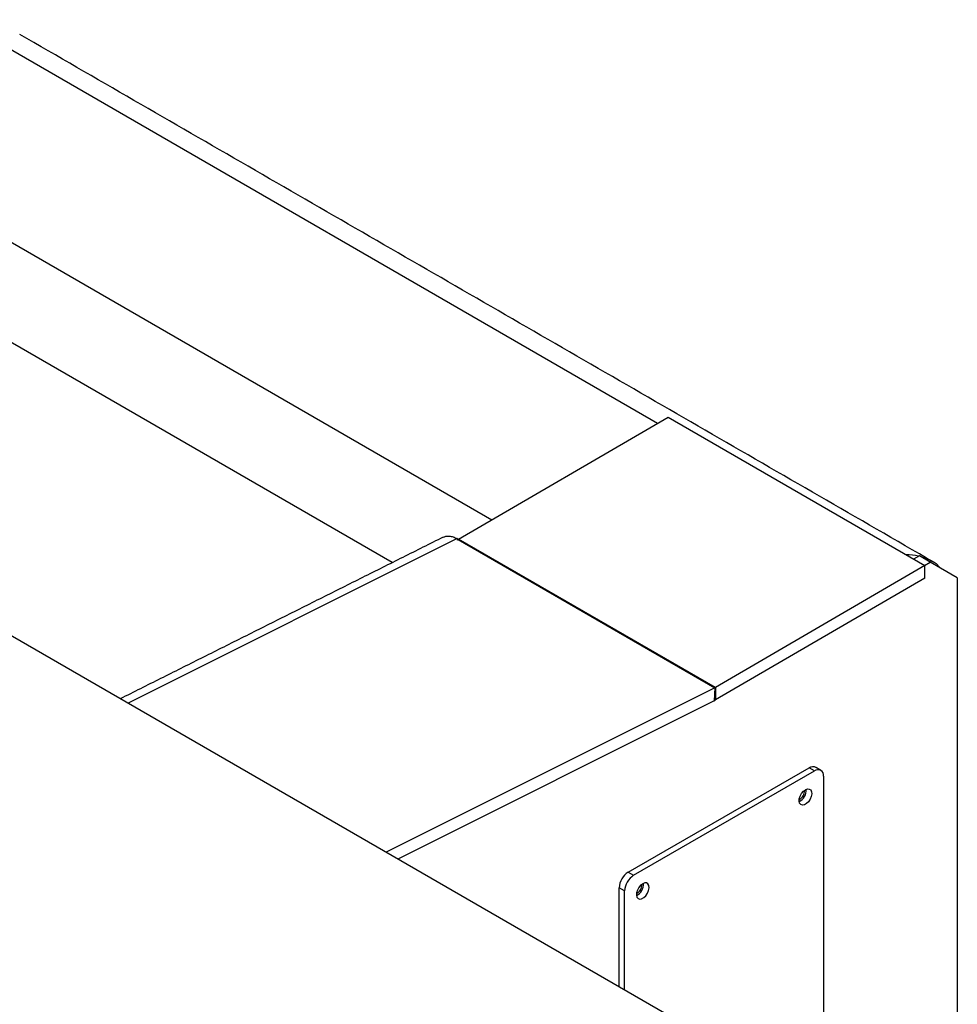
# Model space of a CAD drawing. Header units: millimetres. Extents: x 36 to 589, y 6 to 414.
# Tile 40 of 58: x 485 to 503, y 174 to 193. Entities that reach past the tile are written whole.
import ezdxf

# ---------------------------------------------------------------- set-up
doc = ezdxf.new("R2010")
doc.units = ezdxf.units.MM

msp = doc.modelspace()

# ---------------------------------------------------------------- linework, layer by layer
at = {"color": 7, "linetype": 'Continuous', "lineweight": 30}
for p, q in [((497.4363162, 185.4436304), (483.7638891, 193.3365546)), ((478.7080754, 192.4997361), (494.1967029, 183.5583417)), ((492.2496934, 182.7227885), (477.8595476, 191.0300429)), ((493.5469387, 183.1802141), (497.6418949, 185.5632677)), ((497.6418949, 185.5632677), (502.6623484, 182.6650167)), ((493.5153623, 183.1912165), (487.0831631, 179.9724606)), ((493.5300989, 183.1827092), (493.5132949, 183.1743007)), ((493.5132949, 183.1743007), (493.5239012, 183.1681778)), ((493.5153623, 183.1912165), (493.5300989, 183.1827092)), ((493.5239012, 183.1681778), (493.5344843, 183.1734721)), ((493.5300989, 183.1827092), (493.5294414, 183.1709482)), ((493.5344843, 183.1734721), (498.5549368, 180.2752192)), ((498.5673933, 180.2819624), (493.5469387, 183.1802141)), ((502.6623484, 182.6650167), (498.5673933, 180.2819624)), ((502.5552501, 182.8559141), (502.4434598, 182.7913789)), ((502.7673826, 182.7334526), (502.5552501, 182.8559141)), ((502.6555923, 182.6689175), (502.7673826, 182.7334526)), ((502.663204, 182.4205516), (502.6623484, 182.6650167)), ((503.2977122, 182.4272004), (502.7673826, 182.7334526)), ((502.7983026, 182.7512638), (502.7674174, 182.7334341)), ((502.663204, 182.4205516), (498.568251, 180.037496)), ((503.2977122, 182.4272004), (503.2977122, 173.0369802)), ((501.0703271, 171.8978431), (483.7462106, 181.8988427)), ((498.5549368, 180.2752192), (492.1289585, 177.0595849)), ((498.5549368, 180.2752192), (498.5408471, 180.0226641)), ((498.5673933, 180.2819624), (498.568251, 180.037496)), ((498.5408471, 180.0226641), (492.3567622, 176.9280777)), ((496.8630411, 176.6711913), (500.3985759, 178.7122121)), ((496.9691068, 176.6099609), (500.5046416, 178.6509816)), ((500.5046416, 178.6509816), (500.3985759, 178.7122121)), ((500.6814181, 178.5488976), (500.6814181, 173.6496525)), ((496.8630411, 176.6711913), (496.9691068, 176.6099609)), ((496.7923303, 176.303775), (496.6862646, 176.3650054)), ((496.6862646, 174.4287063), (496.6862646, 176.3650054)), ((496.7923303, 174.3674758), (496.7923303, 176.303775))]:
    msp.add_line(p, q, dxfattribs=at)
at = {"color": 7, "linetype": 'Continuous', "lineweight": 30, "flags": 128}
for points in [[(500.3985759, 178.7122121), (500.4330625, 178.728198), (500.4662258, 178.7357278), (500.4967886, 178.7345069), (500.523575, 178.7245843), (500.5235666, 178.7245892)], [(500.327865, 178.2835547), (500.3680436, 178.2990084), (500.4038706, 178.2973029), (500.4314599, 178.2786209), (500.4478213, 178.2449886), (500.4511867, 178.2000529), (500.4411853, 178.1486781), (500.4189065, 178.0964383), (500.3867611, 178.0489884), (500.3482325, 178.0114738), (500.3074976, 177.987958), (500.268969, 177.9809885), (500.2368236, 177.9913241), (500.2145448, 178.0178414), (500.2045434, 178.0576687), (500.2079088, 178.1064901), (500.2242702, 178.1590128), (500.2518595, 178.2095488), (500.2876865, 178.2526192), (500.327865, 178.2835547)], [(497.1458855, 176.446637), (497.1057048, 176.4157003), (497.0698799, 176.372631), (497.0422906, 176.3220951), (497.0259271, 176.2695711), (497.0225638, 176.220751), (497.0325631, 176.1809224), (497.0548441, 176.1544064), (497.0869895, 176.1440708), (497.1255159, 176.1510391), (497.1662529, 176.1745561), (497.2047794, 176.2120695), (497.2369248, 176.2595193), (497.2592057, 176.3117604), (497.269205, 176.3631339), (497.2658417, 176.4080709), (497.2494782, 176.4417019), (497.2218889, 176.4603839), (497.1860641, 176.4620907), (497.1458855, 176.446637)]]:
    msp.add_lwpolyline(points, dxfattribs=at)
at = {"color": 7, "linetype": 'Continuous', "lineweight": 30}
for centre, radius, start, end in [((493.4336051, 183.3746987), 0.2250972, 296.62556529, 300.230965), ((502.6293154, 182.3727061), 0.4145631, 36.93723002, 65.94413401), ((498.4539857, 180.4765791), 0.2252485, 296.62673662, 300.23033268), ((498.3180828, 180.4669816), 0.4970332, 296.62748833, 300.22008802), ((500.5736507, 178.5663812), 0.1091764, 350.78493267, 129.20431558), ((500.0936408, 178.2758762), 0.251294, 296.36508006, 3.64042875), ((500.1361607, 178.2513277), 0.1736195, 293.57973681, 6.42634949), ((497.0700693, 176.3475396), 0.3842019, 122.60556361, 177.39443625), ((497.176135, 176.2863091), 0.3842019, 122.60556361, 177.39443625), ((496.9116599, 176.4389568), 0.2512932, 296.3649591, 3.64054971), ((496.9541811, 176.41441), 0.1736195, 293.57973681, 6.42634949)]:
    msp.add_arc(centre, radius, start, end, dxfattribs=at)
for start_param, end_param in [(5.7778051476, 5.994538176), (5.5604104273, 5.7337134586)]:
    msp.add_ellipse((502.8734496, 181.3249908), major_axis=(-0.8485626, 1.4696739), ratio=0.5773346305, start_param=start_param, end_param=end_param, dxfattribs=at)
for points in [[(502.837006, 182.7316341), (484.963793, 193.0496203)], [(493.2433981, 183.2200503), (486.9301247, 180.0608087)], [(500.6296323, 178.6633588), (500.5235666, 178.7245892)]]:
    msp.add_open_spline(points, degree=1, dxfattribs=at)
msp.add_open_spline([(493.2440461, 183.2186201), (493.2605922, 183.2260859), (493.2973423, 183.242668), (493.363917, 183.2446438), (493.4386692, 183.2302145), (493.4897981, 183.2042157), (493.5153623, 183.1912165)], degree=3, knots=[0, 0, 0, 0, 0.2144438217, 0.4762962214, 0.7381505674, 1, 1, 1, 1], dxfattribs=at)

doc.saveas('drawing.dxf')
